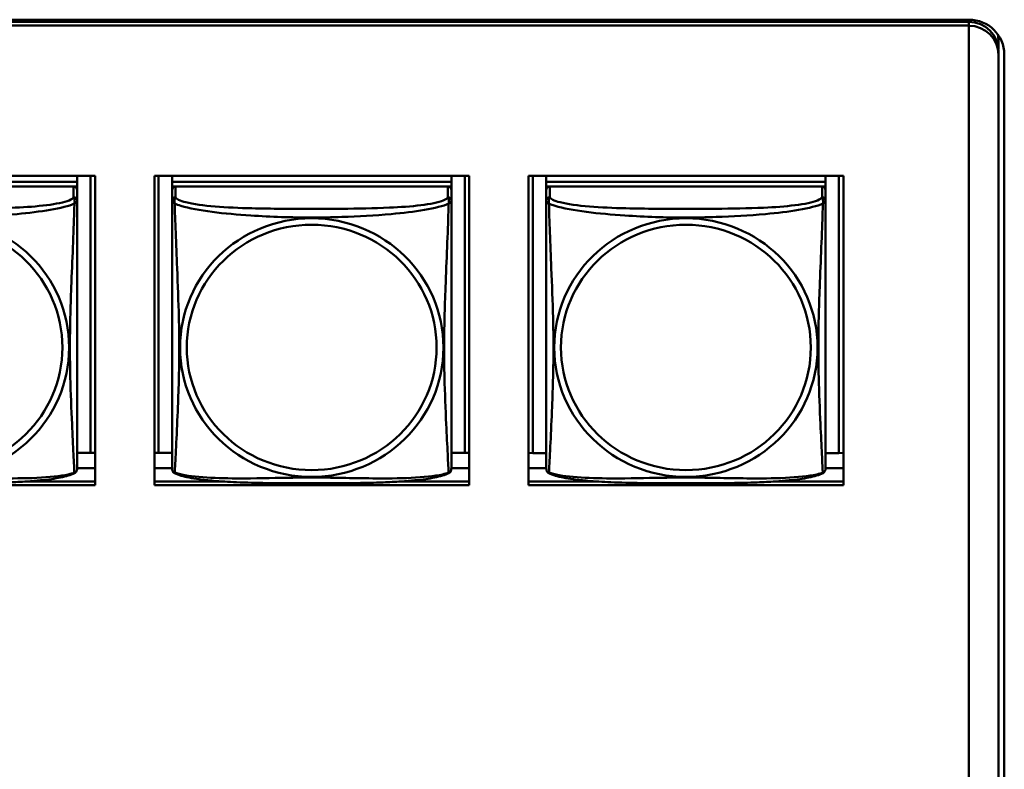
# Model space of a CAD drawing. Header units: inches. Extents: x 0.8 to 72.9, y -7.8 to 49.3.
# Tile 189 of 256: x 51.6 to 53.3, y 20.3 to 21.5. Entities that reach past the tile are written whole.
import ezdxf

# ---------------------------------------------------------------- set-up
doc = ezdxf.new("R2010")
doc.units = ezdxf.units.IN
doc.header["$MEASUREMENT"] = 0
doc.layers.add('Visible Edges(ROSSANSI)', color=7, linetype='Continuous', lineweight=50)
doc.layers.add('Visible Tangent Edges(ROSSANSI)', color=7, linetype='Continuous', lineweight=50)

msp = doc.modelspace()

# ---------------------------------------------------------------- linework, layer by layer
at = {"layer": 'Visible Edges(ROSSANSI)'}
for p, q in [((35.8647, 21.5222), (53.2398, 21.5222)), ((35.8648, 21.5184), (53.2399, 21.5184)), ((53.2399, 21.5123), (35.8648, 21.5123)), ((53.2399, 21.5123), (53.2399, 21.512)), ((53.2399, 21.512), (53.2399, 16.5587)), ((53.2899, 21.4869), (53.2899, 21.4725)), ((53.29, 21.4628), (53.29, 21.4692)), ((53.29, 16.5097), (53.29, 21.4628)), ((53.2998, 21.4633), (53.2998, 16.5102)), ((51.2292, 21.2579), (51.7617, 21.2579)), ((51.7314, 21.2579), (51.7314, 21.2481)), ((51.754, 21.2579), (51.754, 20.7894)), ((51.7617, 21.2579), (51.7617, 20.7352)), ((51.8622, 20.7352), (51.8622, 21.2579)), ((51.8622, 21.2579), (52.3947, 21.2579)), ((51.8693, 20.7894), (51.8693, 21.2579)), ((51.892, 21.2579), (51.892, 21.2481)), ((51.892, 21.2341), (51.892, 21.2579)), ((52.3644, 21.2579), (52.3644, 21.2481)), ((52.387, 21.2579), (52.387, 20.7894)), ((52.3947, 21.2579), (52.3947, 20.7352)), ((52.4952, 20.7352), (52.4952, 21.2579)), ((52.4952, 21.2579), (53.0277, 21.2579)), ((52.5023, 20.7893), (52.5023, 21.2579)), ((52.525, 21.2579), (52.525, 21.2481)), ((52.525, 21.2341), (52.525, 21.2579)), ((52.9974, 21.2579), (52.9974, 21.2481)), ((53.02, 21.2579), (53.02, 20.7893)), ((53.0277, 21.2579), (53.0277, 20.7352)), ((51.7314, 21.2481), (51.259, 21.2481)), ((51.259, 21.2481), (51.7314, 21.2481)), ((51.7255, 21.2399), (51.2649, 21.2399)), ((51.7256, 21.2399), (51.7314, 21.2399)), ((51.7314, 21.2481), (51.7314, 21.2399)), ((51.7314, 21.2481), (51.7314, 21.2481)), ((51.7314, 21.2399), (51.7314, 21.2342)), ((52.3644, 21.2481), (51.892, 21.2481)), ((51.892, 21.2481), (51.892, 21.2399)), ((51.892, 21.2481), (51.892, 21.2481)), ((51.892, 21.2481), (52.3644, 21.2481)), ((51.892, 21.2342), (51.892, 21.2399)), ((51.892, 21.2399), (51.8978, 21.2399)), ((52.3585, 21.2399), (51.8979, 21.2399)), ((52.3586, 21.2399), (52.3644, 21.2399)), ((52.3644, 21.2481), (52.3644, 21.2399)), ((52.3644, 21.2481), (52.3644, 21.2481)), ((52.3644, 21.2399), (52.3644, 21.2342)), ((52.9974, 21.2481), (52.525, 21.2481)), ((52.525, 21.2481), (52.525, 21.2399)), ((52.525, 21.2481), (52.525, 21.2481)), ((52.525, 21.2481), (52.9974, 21.2481)), ((52.525, 21.2342), (52.525, 21.2399)), ((52.525, 21.2399), (52.5308, 21.2399)), ((52.9915, 21.2399), (52.5309, 21.2399)), ((52.9916, 21.2399), (52.9974, 21.2399)), ((52.9974, 21.2481), (52.9974, 21.2399)), ((52.9974, 21.2481), (52.9974, 21.2481)), ((52.9974, 21.2399), (52.9974, 21.2342)), ((51.7314, 21.2164), (51.7314, 21.2341)), ((51.892, 21.2341), (51.8919, 20.7819)), ((52.3644, 21.2164), (52.3644, 21.2341)), ((52.525, 21.2341), (52.5249, 20.7818)), ((52.9974, 21.2164), (52.9974, 21.2341)), ((51.7314, 21.2164), (51.7314, 21.2164)), ((52.3644, 21.2164), (52.3644, 21.2164)), ((52.9974, 21.2164), (52.9974, 21.2164)), ((51.8919, 20.8116), (51.8919, 20.7843)), ((52.5249, 20.8116), (52.5249, 20.7843)), ((51.754, 20.7894), (51.7314, 20.7894)), ((51.754, 20.7894), (51.7617, 20.7897)), ((51.8693, 20.7894), (51.8622, 20.7897)), ((51.8919, 20.7894), (51.8693, 20.7894)), ((52.387, 20.7894), (52.3644, 20.7894)), ((52.387, 20.7894), (52.3947, 20.7897)), ((52.5023, 20.7893), (52.4952, 20.7897)), ((52.5249, 20.7893), (52.5023, 20.7893)), ((53.02, 20.7893), (52.9974, 20.7893)), ((53.02, 20.7893), (53.0277, 20.7897)), ((51.8919, 20.7843), (51.8919, 20.7819)), ((51.8919, 20.7642), (51.8919, 20.7819)), ((52.5249, 20.7843), (52.5249, 20.7818)), ((52.5249, 20.7642), (52.5249, 20.7818)), ((51.7617, 20.7637), (51.7314, 20.7637)), ((51.8919, 20.7637), (51.8622, 20.7637)), ((51.8919, 20.7642), (51.8919, 20.7642)), ((52.3947, 20.7637), (52.3644, 20.7637)), ((52.5249, 20.7637), (52.4952, 20.7637)), ((52.5249, 20.7642), (52.5249, 20.7642)), ((53.0277, 20.7637), (52.9974, 20.7637)), ((51.6459, 20.7412), (51.7617, 20.7412)), ((51.8622, 20.7412), (51.9773, 20.7412)), ((52.2791, 20.7412), (52.3947, 20.7412)), ((52.4952, 20.7412), (52.6101, 20.7412)), ((52.9124, 20.7412), (53.0277, 20.7412)), ((51.7617, 20.7352), (51.2292, 20.7352)), ((52.3947, 20.7352), (51.8622, 20.7352)), ((53.0277, 20.7352), (52.4952, 20.7352))]:
    msp.add_line(p, q, dxfattribs=at)
for centre, major_axis, start_param, end_param in [((53.2398, 21.4633), (0.06, 0), 0, 1.570796), ((53.2399, 21.4692), (0.0501, 0), 0, 1.570796), ((53.2399, 21.4628), (0.0501, 0), 0, 1.570796), ((53.2399, 21.4869), (0.05, 0), 0, 0.21333), ((51.7255, 21.2341), (0.00591, 0), 6.283162, 7.853958), ((51.8979, 21.2341), (-0.00591, 0), 4.712366, 6.283162), ((52.3585, 21.2341), (0.00591, 0), 6.283162, 7.853958), ((52.5309, 21.2341), (-0.00591, 0), 4.712366, 6.283162), ((52.9915, 21.2341), (0.00591, 0), 6.283162, 7.853958)]:
    msp.add_ellipse(centre, major_axis=major_axis, ratio=0.981793, start_param=start_param, end_param=end_param, dxfattribs=at)
for points, knots in [([(51.7314, 21.2164), (51.7314, 21.2144), (51.7314, 21.2109), (51.7314, 21.2016), (51.7314, 21.1955), (51.7314, 21.1807), (51.7314, 21.1717), (51.7314, 21.156), (51.7314, 21.1497), (51.7314, 21.1354), (51.7314, 21.1275), (51.7314, 21.1094), (51.7314, 21.0991), (51.7314, 21.0741), (51.7314, 21.0594), (51.7314, 21.0269), (51.7314, 21.0089), (51.7314, 20.9732), (51.7314, 20.9553), (51.7314, 20.9198), (51.7314, 20.9021), (51.7314, 20.876), (51.7314, 20.8673), (51.7314, 20.8443), (51.7314, 20.8304), (51.7314, 20.8098), (51.7314, 20.8025), (51.7314, 20.7908), (51.7314, 20.7861), (51.7314, 20.7785), (51.7314, 20.7754), (51.7314, 20.7704), (51.7314, 20.7685), (51.7314, 20.7659), (51.7314, 20.765), (51.7314, 20.7641), (51.7314, 20.7639), (51.7314, 20.7636), (51.7314, 20.7636), (51.7314, 20.7635), (51.7314, 20.7635), (51.7314, 20.7635), (51.7314, 20.7635), (51.7314, 20.7635), (51.7314, 20.7635), (51.7314, 20.7635), (51.7314, 20.7635), (51.7314, 20.7634), (51.7314, 20.7634), (51.7314, 20.7634), (51.7314, 20.7634), (51.7314, 20.7634), (51.7314, 20.7634), (51.7314, 20.7634), (51.7314, 20.7633), (51.7314, 20.7633), (51.7314, 20.7633), (51.7314, 20.7632), (51.7322, 20.7672), (51.7312, 20.7613)], [-1.737343, -1.737343, -1.737343, -1.737343, -1.672944, -1.672944, -1.604422, -1.604422, -1.52499, -1.52499, -1.474054, -1.474054, -1.413069, -1.413069, -1.334757, -1.334757, -1.223483, -1.223483, -1.085035, -1.085035, -0.946588, -0.946588, -0.80814, -0.80814, -0.738916, -0.738916, -0.621545, -0.621545, -0.551982, -0.551982, -0.498632, -0.498632, -0.453561, -0.453561, -0.41439, -0.41439, -0.383629, -0.383629, -0.368248, -0.368248, -0.360558, -0.360558, -0.356713, -0.356713, -0.35479, -0.35479, -0.353829, -0.353829, -0.353348, -0.353348, -0.353108, -0.353108, -0.353059, -0.353059, -0.352994, -0.352994, -0.352945, -0.352945, -0.352913, -0.352913, -0.352868, -0.352868, -0.352868, -0.352868]), ([(52.3644, 21.2164), (52.3644, 21.2143), (52.3644, 21.2109), (52.3644, 21.2015), (52.3644, 21.1955), (52.3644, 21.1806), (52.3644, 21.1717), (52.3644, 21.156), (52.3644, 21.1496), (52.3644, 21.1354), (52.3644, 21.1275), (52.3644, 21.1094), (52.3644, 21.0991), (52.3644, 21.0741), (52.3644, 21.0594), (52.3644, 21.0269), (52.3644, 21.0089), (52.3644, 20.9732), (52.3644, 20.9553), (52.3644, 20.9198), (52.3644, 20.9021), (52.3644, 20.876), (52.3644, 20.8673), (52.3644, 20.8443), (52.3644, 20.8304), (52.3644, 20.8098), (52.3644, 20.8025), (52.3644, 20.7908), (52.3644, 20.7861), (52.3644, 20.7785), (52.3644, 20.7753), (52.3644, 20.7704), (52.3644, 20.7685), (52.3644, 20.7659), (52.3644, 20.765), (52.3644, 20.7641), (52.3644, 20.7638), (52.3644, 20.7636), (52.3644, 20.7635), (52.3644, 20.7635), (52.3644, 20.7635), (52.3644, 20.7635), (52.3644, 20.7635), (52.3644, 20.7634), (52.3644, 20.7634), (52.3644, 20.7634), (52.3644, 20.7634), (52.3644, 20.7634), (52.3644, 20.7634), (52.3644, 20.7634), (52.3644, 20.7634), (52.3644, 20.7634), (52.3644, 20.7634), (52.3644, 20.7633), (52.3644, 20.7633), (52.3644, 20.7633), (52.3644, 20.7633), (52.3644, 20.7631), (52.3652, 20.7671), (52.3642, 20.7613)], [-1.737343, -1.737343, -1.737343, -1.737343, -1.672944, -1.672944, -1.604422, -1.604422, -1.52499, -1.52499, -1.474054, -1.474054, -1.413069, -1.413069, -1.334757, -1.334757, -1.223483, -1.223483, -1.085035, -1.085035, -0.946588, -0.946588, -0.80814, -0.80814, -0.738916, -0.738916, -0.621545, -0.621545, -0.551982, -0.551982, -0.498632, -0.498632, -0.453561, -0.453561, -0.41439, -0.41439, -0.383629, -0.383629, -0.368248, -0.368248, -0.360558, -0.360558, -0.356713, -0.356713, -0.35479, -0.35479, -0.353829, -0.353829, -0.353348, -0.353348, -0.353108, -0.353108, -0.353059, -0.353059, -0.352994, -0.352994, -0.352945, -0.352945, -0.352913, -0.352913, -0.352868, -0.352868, -0.352868, -0.352868]), ([(52.9974, 21.2164), (52.9974, 21.2143), (52.9974, 21.2109), (52.9974, 21.2015), (52.9974, 21.1955), (52.9974, 21.1806), (52.9974, 21.1717), (52.9974, 21.156), (52.9974, 21.1496), (52.9974, 21.1354), (52.9974, 21.1275), (52.9974, 21.1094), (52.9974, 21.0991), (52.9974, 21.0741), (52.9974, 21.0594), (52.9974, 21.0268), (52.9974, 21.0089), (52.9974, 20.9732), (52.9974, 20.9553), (52.9974, 20.9198), (52.9974, 20.9021), (52.9974, 20.8759), (52.9974, 20.8673), (52.9974, 20.8443), (52.9974, 20.8304), (52.9974, 20.8098), (52.9974, 20.8025), (52.9974, 20.7908), (52.9974, 20.7861), (52.9974, 20.7785), (52.9974, 20.7753), (52.9974, 20.7704), (52.9974, 20.7685), (52.9974, 20.7658), (52.9974, 20.765), (52.9974, 20.7641), (52.9974, 20.7638), (52.9974, 20.7636), (52.9974, 20.7635), (52.9974, 20.7635), (52.9974, 20.7635), (52.9974, 20.7634), (52.9974, 20.7634), (52.9974, 20.7634), (52.9974, 20.7634), (52.9974, 20.7634), (52.9974, 20.7634), (52.9974, 20.7634), (52.9974, 20.7634), (52.9974, 20.7634), (52.9974, 20.7634), (52.9974, 20.7634), (52.9974, 20.7634), (52.9974, 20.7633), (52.9974, 20.7633), (52.9974, 20.7633), (52.9974, 20.7632), (52.9974, 20.7631), (52.9982, 20.7671), (52.9972, 20.7612)], [-1.737343, -1.737343, -1.737343, -1.737343, -1.672944, -1.672944, -1.604422, -1.604422, -1.52499, -1.52499, -1.474054, -1.474054, -1.413069, -1.413069, -1.334757, -1.334757, -1.223483, -1.223483, -1.085035, -1.085035, -0.946588, -0.946588, -0.80814, -0.80814, -0.738916, -0.738916, -0.621545, -0.621545, -0.551982, -0.551982, -0.498632, -0.498632, -0.453561, -0.453561, -0.41439, -0.41439, -0.383629, -0.383629, -0.368248, -0.368248, -0.360558, -0.360558, -0.356713, -0.356713, -0.35479, -0.35479, -0.353829, -0.353829, -0.353348, -0.353348, -0.353108, -0.353108, -0.353059, -0.353059, -0.352994, -0.352994, -0.352945, -0.352945, -0.352913, -0.352913, -0.352868, -0.352868, -0.352868, -0.352868]), ([(51.7272, 20.7554), (51.7238, 20.7536), (51.7203, 20.7523), (51.7123, 20.7499), (51.7078, 20.7488), (51.6984, 20.747), (51.6934, 20.7461), (51.6822, 20.7445), (51.676, 20.7438), (51.6621, 20.7424), (51.6544, 20.7418), (51.6365, 20.7406), (51.6263, 20.7401), (51.6014, 20.7392), (51.5867, 20.7388), (51.555, 20.7384), (51.538, 20.7383), (51.504, 20.7382), (51.487, 20.7382), (51.453, 20.7383), (51.436, 20.7384), (51.4019, 20.7389), (51.3848, 20.7393), (51.3546, 20.7406), (51.3414, 20.7413), (51.3205, 20.7431), (51.3124, 20.744), (51.2988, 20.7458), (51.2931, 20.7468), (51.283, 20.7487), (51.2786, 20.7498), (51.2704, 20.7522), (51.2667, 20.7535), (51.2631, 20.7554)], [-1.678204, -1.678204, -1.678204, -1.678204, -1.629816, -1.629816, -1.580861, -1.580861, -1.532582, -1.532582, -1.479316, -1.479316, -1.416961, -1.416961, -1.337798, -1.337798, -1.226353, -1.226353, -1.09702, -1.09702, -0.967687, -0.967687, -0.838354, -0.838354, -0.709021, -0.709021, -0.60577, -0.60577, -0.53827, -0.53827, -0.483941, -0.483941, -0.435529, -0.435529, -0.384876, -0.384876, -0.384876, -0.384876]), ([(51.7272, 20.7554), (51.7277, 20.7557), (51.7283, 20.756), (51.7292, 20.7569), (51.7295, 20.7573), (51.7302, 20.7582), (51.7304, 20.7586), (51.7308, 20.7595), (51.7309, 20.7599), (51.7311, 20.7606), (51.7312, 20.761), (51.7312, 20.7613)], [0.0227374, 0.0227374, 0.0227374, 0.0227374, 0.02954725, 0.02954725, 0.03635709, 0.03635709, 0.04316693, 0.04316693, 0.04997677, 0.04997677, 0.05678661, 0.05678661, 0.05678661, 0.05678661]), ([(51.8919, 20.7642), (51.8919, 20.7641), (51.8919, 20.764), (51.8919, 20.7638), (51.8919, 20.7638), (51.8919, 20.7637), (51.8919, 20.7636), (51.8919, 20.7635), (51.8919, 20.7635), (51.8919, 20.7635), (51.8919, 20.7635), (51.8919, 20.7635), (51.8919, 20.7635), (51.8919, 20.7635), (51.8919, 20.7635), (51.8919, 20.7634), (51.8919, 20.7634), (51.8919, 20.7634), (51.8919, 20.7634), (51.8919, 20.7634), (51.8919, 20.7634), (51.8919, 20.7634), (51.8919, 20.7634), (51.8919, 20.7634), (51.8919, 20.7633), (51.8919, 20.7633), (51.8919, 20.7633), (51.8919, 20.7631), (51.8913, 20.7663), (51.8921, 20.7613)], [-1.737338, -1.737338, -1.737338, -1.737338, -1.7319152, -1.7319152, -1.7264924, -1.7264924, -1.72106959, -1.72106959, -1.71564679, -1.71564679, -1.71293539, -1.71293539, -1.71157969, -1.71157969, -1.71090184, -1.71090184, -1.71056291, -1.71056291, -1.71045007, -1.71045007, -1.71040727, -1.71040727, -1.71034618, -1.71034618, -1.71029647, -1.71029647, -1.71026337, -1.71026337, -1.71022399, -1.71022399, -1.71022399, -1.71022399]), ([(51.8961, 20.7554), (51.8956, 20.7557), (51.8951, 20.756), (51.8942, 20.7569), (51.8938, 20.7573), (51.8932, 20.7582), (51.8929, 20.7586), (51.8926, 20.7595), (51.8924, 20.7599), (51.8922, 20.7606), (51.8922, 20.761), (51.8921, 20.7613)], [0.02273801, 0.02273801, 0.02273801, 0.02273801, 0.02955005, 0.02955005, 0.03636208, 0.03636208, 0.04317412, 0.04317412, 0.04998616, 0.04998616, 0.05679819, 0.05679819, 0.05679819, 0.05679819]), ([(52.3602, 20.7554), (52.3568, 20.7536), (52.3533, 20.7523), (52.3453, 20.7499), (52.3408, 20.7488), (52.3314, 20.7469), (52.3264, 20.7461), (52.3152, 20.7445), (52.309, 20.7438), (52.2951, 20.7424), (52.2874, 20.7418), (52.2695, 20.7406), (52.2593, 20.7401), (52.2344, 20.7391), (52.2197, 20.7388), (52.188, 20.7384), (52.171, 20.7383), (52.137, 20.7382), (52.12, 20.7382), (52.086, 20.7383), (52.069, 20.7383), (52.0349, 20.7388), (52.0178, 20.7392), (51.9876, 20.7405), (51.9744, 20.7413), (51.9535, 20.7431), (51.9454, 20.744), (51.9318, 20.7458), (51.9261, 20.7467), (51.916, 20.7487), (51.9116, 20.7498), (51.9034, 20.7522), (51.8997, 20.7535), (51.8961, 20.7554)], [-1.678204, -1.678204, -1.678204, -1.678204, -1.629816, -1.629816, -1.580861, -1.580861, -1.532582, -1.532582, -1.479316, -1.479316, -1.416961, -1.416961, -1.337798, -1.337798, -1.226353, -1.226353, -1.09702, -1.09702, -0.967687, -0.967687, -0.838354, -0.838354, -0.709021, -0.709021, -0.60577, -0.60577, -0.53827, -0.53827, -0.483941, -0.483941, -0.435529, -0.435529, -0.384876, -0.384876, -0.384876, -0.384876]), ([(52.3602, 20.7554), (52.3607, 20.7557), (52.3613, 20.756), (52.3622, 20.7568), (52.3625, 20.7573), (52.3632, 20.7582), (52.3634, 20.7586), (52.3638, 20.7595), (52.3639, 20.7599), (52.3641, 20.7606), (52.3642, 20.7609), (52.3642, 20.7613)], [0.0227374, 0.0227374, 0.0227374, 0.0227374, 0.02954725, 0.02954725, 0.03635709, 0.03635709, 0.04316693, 0.04316693, 0.04997677, 0.04997677, 0.05678661, 0.05678661, 0.05678661, 0.05678661]), ([(52.5249, 20.7642), (52.5249, 20.7641), (52.5249, 20.764), (52.5249, 20.7638), (52.5249, 20.7638), (52.5249, 20.7637), (52.5249, 20.7636), (52.5249, 20.7635), (52.5249, 20.7635), (52.5249, 20.7635), (52.5249, 20.7635), (52.5249, 20.7634), (52.5249, 20.7634), (52.5249, 20.7634), (52.5249, 20.7634), (52.5249, 20.7634), (52.5249, 20.7634), (52.5249, 20.7634), (52.5249, 20.7634), (52.5249, 20.7634), (52.5249, 20.7634), (52.5249, 20.7634), (52.5249, 20.7634), (52.5249, 20.7633), (52.5249, 20.7633), (52.5249, 20.7633), (52.5249, 20.7632), (52.5249, 20.7631), (52.5243, 20.7663), (52.5251, 20.7613)], [-1.737338, -1.737338, -1.737338, -1.737338, -1.7319152, -1.7319152, -1.7264924, -1.7264924, -1.72106959, -1.72106959, -1.71564679, -1.71564679, -1.71293539, -1.71293539, -1.71157969, -1.71157969, -1.71090184, -1.71090184, -1.71056291, -1.71056291, -1.71045007, -1.71045007, -1.71040727, -1.71040727, -1.71034618, -1.71034618, -1.71029647, -1.71029647, -1.71026337, -1.71026337, -1.71022399, -1.71022399, -1.71022399, -1.71022399]), ([(52.5291, 20.7554), (52.5286, 20.7556), (52.5281, 20.756), (52.5272, 20.7568), (52.5268, 20.7573), (52.5262, 20.7582), (52.5259, 20.7586), (52.5256, 20.7595), (52.5254, 20.7599), (52.5252, 20.7606), (52.5252, 20.7609), (52.5251, 20.7613)], [0.02273801, 0.02273801, 0.02273801, 0.02273801, 0.02955005, 0.02955005, 0.03636208, 0.03636208, 0.04317412, 0.04317412, 0.04998616, 0.04998616, 0.05679819, 0.05679819, 0.05679819, 0.05679819]), ([(52.9932, 20.7553), (52.9898, 20.7536), (52.9863, 20.7523), (52.9783, 20.7499), (52.9738, 20.7488), (52.9644, 20.7469), (52.9594, 20.7461), (52.9482, 20.7445), (52.942, 20.7438), (52.9281, 20.7424), (52.9204, 20.7418), (52.9025, 20.7406), (52.8923, 20.7401), (52.8674, 20.7391), (52.8527, 20.7388), (52.821, 20.7383), (52.804, 20.7382), (52.77, 20.7381), (52.753, 20.7381), (52.719, 20.7382), (52.702, 20.7383), (52.6679, 20.7388), (52.6508, 20.7392), (52.6206, 20.7405), (52.6074, 20.7413), (52.5865, 20.7431), (52.5784, 20.744), (52.5648, 20.7458), (52.5591, 20.7467), (52.549, 20.7487), (52.5446, 20.7497), (52.5364, 20.7522), (52.5327, 20.7535), (52.5291, 20.7554)], [-1.678204, -1.678204, -1.678204, -1.678204, -1.629816, -1.629816, -1.580861, -1.580861, -1.532582, -1.532582, -1.479316, -1.479316, -1.416961, -1.416961, -1.337798, -1.337798, -1.226353, -1.226353, -1.09702, -1.09702, -0.967687, -0.967687, -0.838354, -0.838354, -0.709021, -0.709021, -0.60577, -0.60577, -0.53827, -0.53827, -0.483941, -0.483941, -0.435529, -0.435529, -0.384876, -0.384876, -0.384876, -0.384876]), ([(52.9932, 20.7553), (52.9937, 20.7556), (52.9943, 20.756), (52.9952, 20.7568), (52.9955, 20.7573), (52.9962, 20.7582), (52.9964, 20.7586), (52.9968, 20.7595), (52.9969, 20.7599), (52.9971, 20.7606), (52.9972, 20.7609), (52.9972, 20.7612)], [0.0227374, 0.0227374, 0.0227374, 0.0227374, 0.02954725, 0.02954725, 0.03635709, 0.03635709, 0.04316693, 0.04316693, 0.04997677, 0.04997677, 0.05678661, 0.05678661, 0.05678661, 0.05678661])]:
    msp.add_open_spline(points, degree=3, knots=knots, dxfattribs=at)
at = {"layer": 'Visible Tangent Edges(ROSSANSI)'}
for p, q in [((53.2399, 21.5222), (53.2399, 21.5184)), ((53.2399, 21.5184), (53.2399, 21.5123)), ((51.7255, 21.2399), (51.7255, 21.2222)), ((51.8979, 21.2222), (51.8979, 21.2399)), ((52.3585, 21.2399), (52.3585, 21.2222)), ((52.5309, 21.2222), (52.5309, 21.2399)), ((52.9915, 21.2399), (52.9915, 21.2222)), ((51.892, 21.2341), (51.892, 21.2164)), ((52.525, 21.2341), (52.525, 21.2164))]:
    msp.add_line(p, q, dxfattribs=at)
for centre, major_axis, start_param, end_param in [((51.7255, 21.2164), (0.00591, 0), 6.283162, 7.853958), ((51.8979, 21.2164), (-0.00591, 0), 4.712366, 6.283162), ((52.3585, 21.2164), (0.00591, 0), 6.283162, 7.853958), ((52.5309, 21.2164), (-0.00591, 0), 4.712366, 6.283162), ((52.9915, 21.2164), (0.00591, 0), 6.283162, 7.853958)]:
    msp.add_ellipse(centre, major_axis=major_axis, ratio=0.981793, start_param=start_param, end_param=end_param, dxfattribs=at)
for centre, major_axis in [((51.4952, 20.9677), (0.2227, 0)), ((52.1282, 20.9677), (0.2227, 0)), ((52.7612, 20.9677), (0.2227, 0)), ((51.4952, 20.9679), (0.2113, 0)), ((52.1282, 20.9679), (0.2113, 0)), ((52.7612, 20.9679), (0.2113, 0))]:
    msp.add_ellipse(centre, major_axis=major_axis, ratio=0.981793, dxfattribs=at)
for points, knots in [([(51.7255, 21.2222), (51.7249, 21.2203), (51.7222, 21.2183), (51.7178, 21.2165), (51.7097, 21.2132), (51.6958, 21.2105), (51.6796, 21.2085), (51.6635, 21.2065), (51.6453, 21.2051), (51.6267, 21.2043), (51.6003, 21.203), (51.573, 21.2026), (51.5459, 21.2024), (51.529, 21.2023), (51.5121, 21.2023), (51.4952, 21.2023), (51.4613, 21.2023), (51.4275, 21.2023), (51.3938, 21.2032), (51.3518, 21.2043), (51.3078, 21.207), (51.2823, 21.2135), (51.2722, 21.216), (51.2658, 21.2191), (51.2649, 21.2222)], [0.325731, 0.325731, 0.325731, 0.325731, 0.404774, 0.404774, 0.404774, 0.550532, 0.550532, 0.550532, 0.69629, 0.69629, 0.69629, 0.902598, 0.902598, 0.902598, 1.03154, 1.03154, 1.03154, 1.289425, 1.289425, 1.289425, 1.610774, 1.610774, 1.610774, 1.73735, 1.73735, 1.73735, 1.73735]), ([(51.7255, 21.2222), (51.7256, 21.2219), (51.7257, 21.2215), (51.726, 21.2207), (51.7262, 21.2203), (51.7264, 21.2196), (51.7265, 21.2193), (51.7267, 21.2188), (51.7268, 21.2186), (51.7269, 21.218), (51.727, 21.2175), (51.7272, 21.2162), (51.7273, 21.2153), (51.7272, 21.2133), (51.7271, 21.2123), (51.7269, 21.2111)], [-0.0844808, -0.0844808, -0.0844808, -0.0844808, -0.06943799, -0.06943799, -0.05587828, -0.05587828, -0.04740346, -0.04740346, -0.04210669, -0.04210669, -0.03151317, -0.03151317, -0.01456352, -0.01456352, 0.00026741, 0.00026741, 0.00026741, 0.00026741]), ([(51.8965, 21.2111), (51.8963, 21.2123), (51.8962, 21.2133), (51.8961, 21.2153), (51.8961, 21.2162), (51.8963, 21.2175), (51.8964, 21.218), (51.8966, 21.2186), (51.8966, 21.2188), (51.8968, 21.2193), (51.8969, 21.2196), (51.8972, 21.2203), (51.8973, 21.2207), (51.8976, 21.2215), (51.8978, 21.2219), (51.8979, 21.2222)], [-0.00026741, -0.00026741, -0.00026741, -0.00026741, 0.01456352, 0.01456352, 0.03151317, 0.03151317, 0.04210669, 0.04210669, 0.04740346, 0.04740346, 0.05587828, 0.05587828, 0.06943799, 0.06943799, 0.0844808, 0.0844808, 0.0844808, 0.0844808]), ([(52.3585, 21.2222), (52.3579, 21.2202), (52.3552, 21.2183), (52.3508, 21.2165), (52.3427, 21.2132), (52.3288, 21.2105), (52.3126, 21.2084), (52.2965, 21.2064), (52.2783, 21.2051), (52.2597, 21.2043), (52.2333, 21.203), (52.206, 21.2026), (52.1789, 21.2024), (52.162, 21.2023), (52.1451, 21.2023), (52.1282, 21.2023), (52.0943, 21.2023), (52.0605, 21.2023), (52.0268, 21.2032), (51.9848, 21.2043), (51.9408, 21.207), (51.9153, 21.2134), (51.9052, 21.216), (51.8988, 21.2191), (51.8979, 21.2222)], [0.325731, 0.325731, 0.325731, 0.325731, 0.404774, 0.404774, 0.404774, 0.550532, 0.550532, 0.550532, 0.69629, 0.69629, 0.69629, 0.902598, 0.902598, 0.902598, 1.03154, 1.03154, 1.03154, 1.289425, 1.289425, 1.289425, 1.610774, 1.610774, 1.610774, 1.73735, 1.73735, 1.73735, 1.73735]), ([(52.3585, 21.2222), (52.3586, 21.2218), (52.3587, 21.2215), (52.359, 21.2207), (52.3592, 21.2203), (52.3594, 21.2196), (52.3595, 21.2193), (52.3597, 21.2188), (52.3598, 21.2186), (52.3599, 21.218), (52.36, 21.2175), (52.3602, 21.2162), (52.3603, 21.2153), (52.3602, 21.2133), (52.3601, 21.2123), (52.3599, 21.2111)], [-0.0844808, -0.0844808, -0.0844808, -0.0844808, -0.06943799, -0.06943799, -0.05587828, -0.05587828, -0.04740346, -0.04740346, -0.04210669, -0.04210669, -0.03151317, -0.03151317, -0.01456352, -0.01456352, 0.00026741, 0.00026741, 0.00026741, 0.00026741]), ([(52.5295, 21.2111), (52.5293, 21.2123), (52.5292, 21.2133), (52.5291, 21.2153), (52.5291, 21.2162), (52.5293, 21.2175), (52.5294, 21.2179), (52.5296, 21.2186), (52.5296, 21.2188), (52.5298, 21.2193), (52.5299, 21.2196), (52.5302, 21.2203), (52.5303, 21.2207), (52.5306, 21.2215), (52.5308, 21.2218), (52.5309, 21.2222)], [-0.00026741, -0.00026741, -0.00026741, -0.00026741, 0.01456352, 0.01456352, 0.03151317, 0.03151317, 0.04210669, 0.04210669, 0.04740346, 0.04740346, 0.05587828, 0.05587828, 0.06943799, 0.06943799, 0.0844808, 0.0844808, 0.0844808, 0.0844808]), ([(52.9915, 21.2222), (52.9909, 21.2202), (52.9882, 21.2183), (52.9838, 21.2165), (52.9757, 21.2132), (52.9618, 21.2104), (52.9456, 21.2084), (52.9295, 21.2064), (52.9113, 21.2051), (52.8927, 21.2042), (52.8663, 21.203), (52.839, 21.2026), (52.8119, 21.2024), (52.795, 21.2023), (52.7781, 21.2023), (52.7612, 21.2023), (52.7273, 21.2023), (52.6935, 21.2023), (52.6598, 21.2032), (52.6178, 21.2043), (52.5738, 21.2069), (52.5483, 21.2134), (52.5382, 21.216), (52.5318, 21.2191), (52.5309, 21.2222)], [0.325731, 0.325731, 0.325731, 0.325731, 0.404774, 0.404774, 0.404774, 0.550532, 0.550532, 0.550532, 0.69629, 0.69629, 0.69629, 0.902598, 0.902598, 0.902598, 1.03154, 1.03154, 1.03154, 1.289425, 1.289425, 1.289425, 1.610774, 1.610774, 1.610774, 1.73735, 1.73735, 1.73735, 1.73735]), ([(52.9915, 21.2222), (52.9916, 21.2218), (52.9917, 21.2214), (52.992, 21.2207), (52.9922, 21.2203), (52.9924, 21.2196), (52.9925, 21.2193), (52.9927, 21.2188), (52.9928, 21.2186), (52.9929, 21.2179), (52.993, 21.2175), (52.9932, 21.2162), (52.9933, 21.2153), (52.9932, 21.2133), (52.9931, 21.2123), (52.9929, 21.2111)], [-0.0844808, -0.0844808, -0.0844808, -0.0844808, -0.06943799, -0.06943799, -0.05587828, -0.05587828, -0.04740346, -0.04740346, -0.04210669, -0.04210669, -0.03151317, -0.03151317, -0.01456352, -0.01456352, 0.00026741, 0.00026741, 0.00026741, 0.00026741]), ([(51.2635, 21.2112), (51.2663, 21.2099), (51.2698, 21.2086), (51.2738, 21.2074), (51.3014, 21.199), (51.3485, 21.1939), (51.392, 21.191), (51.4269, 21.1887), (51.4611, 21.1877), (51.4952, 21.1877), (51.5122, 21.1877), (51.5293, 21.1879), (51.5464, 21.1885), (51.5739, 21.1894), (51.6021, 21.1909), (51.6297, 21.1935), (51.6493, 21.1953), (51.6686, 21.1976), (51.6859, 21.2006), (51.7031, 21.2035), (51.718, 21.2071), (51.7269, 21.2111)], [-1.657319, -1.657319, -1.657319, -1.657319, -1.610774, -1.610774, -1.610774, -1.289425, -1.289425, -1.289425, -1.03154, -1.03154, -1.03154, -0.902598, -0.902598, -0.902598, -0.69629, -0.69629, -0.69629, -0.550532, -0.550532, -0.550532, -0.405761, -0.405761, -0.405761, -0.405761]), ([(51.7269, 21.2111), (51.7267, 21.2072), (51.7266, 21.2026), (51.7265, 21.1976), (51.7254, 21.1632), (51.7232, 21.114), (51.7215, 21.0701), (51.7202, 21.0348), (51.7192, 21.0012), (51.7192, 20.9678), (51.7192, 20.951), (51.7194, 20.9343), (51.7198, 20.9176), (51.7205, 20.8908), (51.7216, 20.8637), (51.7228, 20.8379), (51.7236, 20.8197), (51.7245, 20.8022), (51.7252, 20.7874), (51.7259, 20.7728), (51.7265, 20.7612), (51.7268, 20.7562)], [-1.657319, -1.657319, -1.657319, -1.657319, -1.610774, -1.610774, -1.610774, -1.289425, -1.289425, -1.289425, -1.03154, -1.03154, -1.03154, -0.902598, -0.902598, -0.902598, -0.69629, -0.69629, -0.69629, -0.550532, -0.550532, -0.550532, -0.405761, -0.405761, -0.405761, -0.405761]), ([(51.7269, 21.2111), (51.7276, 21.2117), (51.7283, 21.2122), (51.7294, 21.2132), (51.7299, 21.2136), (51.7305, 21.2141), (51.7306, 21.2143), (51.7309, 21.2146), (51.7309, 21.2147), (51.7311, 21.2149), (51.7311, 21.215), (51.7313, 21.2153), (51.7313, 21.2155), (51.7314, 21.2159), (51.7314, 21.2161), (51.7314, 21.2164)], [-0.00026741, -0.00026741, -0.00026741, -0.00026741, 0.01456352, 0.01456352, 0.03151317, 0.03151317, 0.04210669, 0.04210669, 0.04740346, 0.04740346, 0.05587828, 0.05587828, 0.06943799, 0.06943799, 0.08447444, 0.08447444, 0.08447444, 0.08447444]), ([(51.892, 21.2164), (51.892, 21.2139), (51.892, 21.2092), (51.892, 21.2031), (51.8919, 21.1919), (51.8919, 21.1755), (51.8919, 21.1576), (51.8919, 21.1398), (51.8919, 21.1206), (51.8919, 21.1014), (51.8919, 21.0743), (51.8919, 21.0471), (51.8919, 21.0203), (51.8919, 21.0036), (51.8919, 20.987), (51.8919, 20.9704), (51.8919, 20.9371), (51.8919, 20.9039), (51.8919, 20.8717), (51.8919, 20.8316), (51.8919, 20.7911), (51.8919, 20.7725), (51.8919, 20.7652), (51.8919, 20.762), (51.8919, 20.7642)], [0.325731, 0.325731, 0.325731, 0.325731, 0.404774, 0.404774, 0.404774, 0.550532, 0.550532, 0.550532, 0.69629, 0.69629, 0.69629, 0.902598, 0.902598, 0.902598, 1.03154, 1.03154, 1.03154, 1.289425, 1.289425, 1.289425, 1.610774, 1.610774, 1.610774, 1.73735, 1.73735, 1.73735, 1.73735]), ([(51.892, 21.2164), (51.892, 21.2161), (51.892, 21.2159), (51.892, 21.2155), (51.8921, 21.2153), (51.8922, 21.215), (51.8923, 21.2149), (51.8924, 21.2146), (51.8925, 21.2146), (51.8927, 21.2143), (51.8929, 21.2141), (51.8935, 21.2136), (51.8939, 21.2132), (51.8951, 21.2122), (51.8957, 21.2117), (51.8965, 21.2111)], [-0.0844808, -0.0844808, -0.0844808, -0.0844808, -0.06943799, -0.06943799, -0.05587828, -0.05587828, -0.04740346, -0.04740346, -0.04210669, -0.04210669, -0.03151317, -0.03151317, -0.01456352, -0.01456352, 0.00026741, 0.00026741, 0.00026741, 0.00026741]), ([(51.8965, 21.2111), (51.8993, 21.2099), (51.9028, 21.2086), (51.9068, 21.2074), (51.9344, 21.199), (51.9815, 21.1939), (52.025, 21.191), (52.0599, 21.1887), (52.0941, 21.1877), (52.1282, 21.1877), (52.1452, 21.1877), (52.1623, 21.1879), (52.1794, 21.1885), (52.2069, 21.1894), (52.2351, 21.1909), (52.2627, 21.1935), (52.2823, 21.1953), (52.3016, 21.1976), (52.3189, 21.2005), (52.3361, 21.2035), (52.351, 21.2071), (52.3599, 21.2111)], [-1.657319, -1.657319, -1.657319, -1.657319, -1.610774, -1.610774, -1.610774, -1.289425, -1.289425, -1.289425, -1.03154, -1.03154, -1.03154, -0.902598, -0.902598, -0.902598, -0.69629, -0.69629, -0.69629, -0.550532, -0.550532, -0.550532, -0.405761, -0.405761, -0.405761, -0.405761]), ([(51.8965, 20.7562), (51.8966, 20.7578), (51.8967, 20.7601), (51.8969, 20.763), (51.898, 20.7828), (51.9001, 20.826), (51.9018, 20.8675), (51.9032, 20.9008), (51.9042, 20.9343), (51.9042, 20.9678), (51.9042, 20.9845), (51.9039, 21.0013), (51.9035, 21.0183), (51.9028, 21.0455), (51.9017, 21.0735), (51.9005, 21.1021), (51.8997, 21.1223), (51.8989, 21.1427), (51.8981, 21.162), (51.8974, 21.1811), (51.8968, 21.1988), (51.8965, 21.2111)], [-1.657319, -1.657319, -1.657319, -1.657319, -1.610774, -1.610774, -1.610774, -1.289425, -1.289425, -1.289425, -1.03154, -1.03154, -1.03154, -0.902598, -0.902598, -0.902598, -0.69629, -0.69629, -0.69629, -0.550532, -0.550532, -0.550532, -0.405761, -0.405761, -0.405761, -0.405761]), ([(52.3599, 21.2111), (52.3597, 21.2072), (52.3596, 21.2026), (52.3595, 21.1976), (52.3584, 21.1632), (52.3562, 21.114), (52.3545, 21.0701), (52.3532, 21.0348), (52.3522, 21.0012), (52.3522, 20.9677), (52.3522, 20.951), (52.3524, 20.9343), (52.3528, 20.9176), (52.3535, 20.8908), (52.3546, 20.8636), (52.3558, 20.8379), (52.3566, 20.8197), (52.3575, 20.8022), (52.3582, 20.7874), (52.3589, 20.7728), (52.3595, 20.7612), (52.3598, 20.7562)], [-1.657319, -1.657319, -1.657319, -1.657319, -1.610774, -1.610774, -1.610774, -1.289425, -1.289425, -1.289425, -1.03154, -1.03154, -1.03154, -0.902598, -0.902598, -0.902598, -0.69629, -0.69629, -0.69629, -0.550532, -0.550532, -0.550532, -0.405761, -0.405761, -0.405761, -0.405761]), ([(52.3599, 21.2111), (52.3606, 21.2117), (52.3613, 21.2122), (52.3624, 21.2132), (52.3629, 21.2136), (52.3635, 21.2141), (52.3636, 21.2143), (52.3639, 21.2146), (52.3639, 21.2146), (52.3641, 21.2148), (52.3641, 21.215), (52.3643, 21.2153), (52.3643, 21.2155), (52.3644, 21.2159), (52.3644, 21.2161), (52.3644, 21.2164)], [-0.00026741, -0.00026741, -0.00026741, -0.00026741, 0.01456352, 0.01456352, 0.03151317, 0.03151317, 0.04210669, 0.04210669, 0.04740346, 0.04740346, 0.05587828, 0.05587828, 0.06943799, 0.06943799, 0.08447444, 0.08447444, 0.08447444, 0.08447444]), ([(52.525, 21.2164), (52.525, 21.2139), (52.525, 21.2092), (52.525, 21.2031), (52.5249, 21.1918), (52.5249, 21.1755), (52.5249, 21.1576), (52.5249, 21.1398), (52.5249, 21.1206), (52.5249, 21.1014), (52.5249, 21.0743), (52.5249, 21.0471), (52.5249, 21.0203), (52.5249, 21.0036), (52.5249, 20.987), (52.5249, 20.9703), (52.5249, 20.9371), (52.5249, 20.9039), (52.5249, 20.8717), (52.5249, 20.8315), (52.5249, 20.7911), (52.5249, 20.7725), (52.5249, 20.7651), (52.5249, 20.7619), (52.5249, 20.7642)], [0.325731, 0.325731, 0.325731, 0.325731, 0.404774, 0.404774, 0.404774, 0.550532, 0.550532, 0.550532, 0.69629, 0.69629, 0.69629, 0.902598, 0.902598, 0.902598, 1.03154, 1.03154, 1.03154, 1.289425, 1.289425, 1.289425, 1.610774, 1.610774, 1.610774, 1.73735, 1.73735, 1.73735, 1.73735]), ([(52.525, 21.2164), (52.525, 21.2161), (52.525, 21.2159), (52.525, 21.2155), (52.5251, 21.2153), (52.5252, 21.215), (52.5253, 21.2148), (52.5254, 21.2146), (52.5255, 21.2146), (52.5257, 21.2143), (52.5259, 21.2141), (52.5265, 21.2136), (52.5269, 21.2131), (52.5281, 21.2122), (52.5287, 21.2117), (52.5295, 21.2111)], [-0.0844808, -0.0844808, -0.0844808, -0.0844808, -0.06943799, -0.06943799, -0.05587828, -0.05587828, -0.04740346, -0.04740346, -0.04210669, -0.04210669, -0.03151317, -0.03151317, -0.01456352, -0.01456352, 0.00026741, 0.00026741, 0.00026741, 0.00026741]), ([(52.5295, 21.2111), (52.5323, 21.2098), (52.5358, 21.2086), (52.5398, 21.2074), (52.5674, 21.199), (52.6145, 21.1939), (52.658, 21.191), (52.6929, 21.1887), (52.7271, 21.1876), (52.7612, 21.1876), (52.7782, 21.1876), (52.7953, 21.1879), (52.8124, 21.1885), (52.8399, 21.1893), (52.8681, 21.1909), (52.8957, 21.1935), (52.9153, 21.1953), (52.9346, 21.1976), (52.9519, 21.2005), (52.9691, 21.2035), (52.984, 21.2071), (52.9929, 21.2111)], [-1.657319, -1.657319, -1.657319, -1.657319, -1.610774, -1.610774, -1.610774, -1.289425, -1.289425, -1.289425, -1.03154, -1.03154, -1.03154, -0.902598, -0.902598, -0.902598, -0.69629, -0.69629, -0.69629, -0.550532, -0.550532, -0.550532, -0.405761, -0.405761, -0.405761, -0.405761]), ([(52.5295, 20.7562), (52.5296, 20.7578), (52.5297, 20.7601), (52.5299, 20.763), (52.531, 20.7828), (52.5331, 20.8259), (52.5348, 20.8675), (52.5362, 20.9008), (52.5372, 20.9343), (52.5372, 20.9677), (52.5372, 20.9845), (52.5369, 21.0012), (52.5365, 21.0182), (52.5358, 21.0454), (52.5347, 21.0735), (52.5335, 21.1021), (52.5327, 21.1223), (52.5319, 21.1427), (52.5311, 21.162), (52.5304, 21.1811), (52.5298, 21.1988), (52.5295, 21.2111)], [-1.657319, -1.657319, -1.657319, -1.657319, -1.610774, -1.610774, -1.610774, -1.289425, -1.289425, -1.289425, -1.03154, -1.03154, -1.03154, -0.902598, -0.902598, -0.902598, -0.69629, -0.69629, -0.69629, -0.550532, -0.550532, -0.550532, -0.405761, -0.405761, -0.405761, -0.405761]), ([(52.9929, 21.2111), (52.9927, 21.2071), (52.9926, 21.2026), (52.9925, 21.1976), (52.9914, 21.1632), (52.9892, 21.114), (52.9875, 21.0701), (52.9862, 21.0348), (52.9852, 21.0012), (52.9852, 20.9677), (52.9852, 20.951), (52.9854, 20.9343), (52.9858, 20.9176), (52.9865, 20.8908), (52.9876, 20.8636), (52.9888, 20.8379), (52.9896, 20.8197), (52.9905, 20.8021), (52.9912, 20.7874), (52.9919, 20.7728), (52.9925, 20.7612), (52.9928, 20.7562)], [-1.657319, -1.657319, -1.657319, -1.657319, -1.610774, -1.610774, -1.610774, -1.289425, -1.289425, -1.289425, -1.03154, -1.03154, -1.03154, -0.902598, -0.902598, -0.902598, -0.69629, -0.69629, -0.69629, -0.550532, -0.550532, -0.550532, -0.405761, -0.405761, -0.405761, -0.405761]), ([(52.9929, 21.2111), (52.9936, 21.2117), (52.9943, 21.2122), (52.9954, 21.2131), (52.9959, 21.2135), (52.9965, 21.2141), (52.9966, 21.2143), (52.9969, 21.2145), (52.9969, 21.2146), (52.9971, 21.2148), (52.9971, 21.2149), (52.9973, 21.2153), (52.9973, 21.2154), (52.9974, 21.2159), (52.9974, 21.2161), (52.9974, 21.2164)], [-0.00026741, -0.00026741, -0.00026741, -0.00026741, 0.01456352, 0.01456352, 0.03151317, 0.03151317, 0.04210669, 0.04210669, 0.04740346, 0.04740346, 0.05587828, 0.05587828, 0.06943799, 0.06943799, 0.08447444, 0.08447444, 0.08447444, 0.08447444]), ([(51.7268, 20.7562), (51.724, 20.7551), (51.7205, 20.7541), (51.7165, 20.7532), (51.6889, 20.747), (51.6419, 20.7461), (51.5984, 20.7466), (51.5634, 20.7469), (51.5292, 20.7478), (51.4952, 20.7478), (51.4781, 20.7478), (51.4611, 20.7477), (51.4439, 20.7474), (51.4164, 20.7469), (51.3883, 20.7463), (51.3606, 20.7465), (51.3411, 20.7467), (51.3217, 20.7473), (51.3044, 20.7489), (51.2873, 20.7504), (51.2723, 20.7529), (51.2635, 20.7562)], [-1.657319, -1.657319, -1.657319, -1.657319, -1.610774, -1.610774, -1.610774, -1.289425, -1.289425, -1.289425, -1.03154, -1.03154, -1.03154, -0.902598, -0.902598, -0.902598, -0.69629, -0.69629, -0.69629, -0.550532, -0.550532, -0.550532, -0.405761, -0.405761, -0.405761, -0.405761]), ([(51.7312, 20.7613), (51.7312, 20.7612), (51.7312, 20.7612), (51.7311, 20.7609), (51.7311, 20.7605), (51.7309, 20.76), (51.7309, 20.7598), (51.7306, 20.7593), (51.7305, 20.7589), (51.7299, 20.758), (51.7294, 20.7575), (51.7282, 20.7567), (51.7276, 20.7564), (51.7268, 20.7562)], [-0.05678661, -0.05678661, -0.05678661, -0.05678661, -0.05587828, -0.05587828, -0.04740346, -0.04740346, -0.04210669, -0.04210669, -0.03151317, -0.03151317, -0.01456352, -0.01456352, 0.00026741, 0.00026741, 0.00026741, 0.00026741]), ([(51.7268, 20.7562), (51.727, 20.7559), (51.7272, 20.7556), (51.7272, 20.7554), (51.7272, 20.7554), (51.7272, 20.7554)], [-0.00026741, -0.00026741, -0.00026741, -0.00026741, 0.01456352, 0.01456352, 0.0227374, 0.0227374, 0.0227374, 0.0227374]), ([(51.8965, 20.7562), (51.8957, 20.7564), (51.8951, 20.7567), (51.8939, 20.7575), (51.8935, 20.758), (51.8929, 20.7589), (51.8927, 20.7592), (51.8925, 20.7598), (51.8924, 20.76), (51.8923, 20.7605), (51.8922, 20.7609), (51.8921, 20.7612), (51.8921, 20.7612), (51.8921, 20.7613)], [-0.00026741, -0.00026741, -0.00026741, -0.00026741, 0.01456352, 0.01456352, 0.03151317, 0.03151317, 0.04210669, 0.04210669, 0.04740346, 0.04740346, 0.05587828, 0.05587828, 0.05679819, 0.05679819, 0.05679819, 0.05679819]), ([(51.8961, 20.7554), (51.8961, 20.7554), (51.8961, 20.7554), (51.8962, 20.7556), (51.8963, 20.7559), (51.8965, 20.7562)], [-0.02273801, -0.02273801, -0.02273801, -0.02273801, -0.01456352, -0.01456352, 0.00026741, 0.00026741, 0.00026741, 0.00026741]), ([(52.3598, 20.7562), (52.357, 20.7551), (52.3535, 20.7541), (52.3495, 20.7532), (52.3219, 20.747), (52.2749, 20.7461), (52.2314, 20.7465), (52.1964, 20.7469), (52.1622, 20.7478), (52.1282, 20.7478), (52.1111, 20.7478), (52.0941, 20.7476), (52.0769, 20.7474), (52.0494, 20.7469), (52.0213, 20.7462), (51.9936, 20.7465), (51.9741, 20.7467), (51.9547, 20.7473), (51.9374, 20.7489), (51.9203, 20.7504), (51.9053, 20.7529), (51.8965, 20.7562)], [-1.657319, -1.657319, -1.657319, -1.657319, -1.610774, -1.610774, -1.610774, -1.289425, -1.289425, -1.289425, -1.03154, -1.03154, -1.03154, -0.902598, -0.902598, -0.902598, -0.69629, -0.69629, -0.69629, -0.550532, -0.550532, -0.550532, -0.405761, -0.405761, -0.405761, -0.405761]), ([(52.3642, 20.7613), (52.3642, 20.7612), (52.3642, 20.7612), (52.3641, 20.7608), (52.3641, 20.7605), (52.3639, 20.76), (52.3639, 20.7598), (52.3636, 20.7592), (52.3635, 20.7589), (52.3629, 20.758), (52.3624, 20.7574), (52.3612, 20.7567), (52.3606, 20.7564), (52.3598, 20.7562)], [-0.05678661, -0.05678661, -0.05678661, -0.05678661, -0.05587828, -0.05587828, -0.04740346, -0.04740346, -0.04210669, -0.04210669, -0.03151317, -0.03151317, -0.01456352, -0.01456352, 0.00026741, 0.00026741, 0.00026741, 0.00026741]), ([(52.3598, 20.7562), (52.36, 20.7558), (52.3602, 20.7556), (52.3602, 20.7554), (52.3602, 20.7554), (52.3602, 20.7554)], [-0.00026741, -0.00026741, -0.00026741, -0.00026741, 0.01456352, 0.01456352, 0.0227374, 0.0227374, 0.0227374, 0.0227374]), ([(52.5295, 20.7562), (52.5287, 20.7564), (52.5281, 20.7567), (52.5269, 20.7574), (52.5265, 20.758), (52.5259, 20.7589), (52.5257, 20.7592), (52.5255, 20.7598), (52.5254, 20.76), (52.5253, 20.7605), (52.5252, 20.7608), (52.5251, 20.7612), (52.5251, 20.7612), (52.5251, 20.7613)], [-0.00026741, -0.00026741, -0.00026741, -0.00026741, 0.01456352, 0.01456352, 0.03151317, 0.03151317, 0.04210669, 0.04210669, 0.04740346, 0.04740346, 0.05587828, 0.05587828, 0.05679819, 0.05679819, 0.05679819, 0.05679819]), ([(52.5291, 20.7554), (52.5291, 20.7554), (52.5291, 20.7554), (52.5292, 20.7556), (52.5293, 20.7558), (52.5295, 20.7562)], [-0.02273801, -0.02273801, -0.02273801, -0.02273801, -0.01456352, -0.01456352, 0.00026741, 0.00026741, 0.00026741, 0.00026741]), ([(52.9928, 20.7562), (52.99, 20.7551), (52.9865, 20.7541), (52.9825, 20.7532), (52.9549, 20.747), (52.9079, 20.7461), (52.8644, 20.7465), (52.8294, 20.7469), (52.7952, 20.7478), (52.7612, 20.7478), (52.7441, 20.7478), (52.7271, 20.7476), (52.7099, 20.7473), (52.6824, 20.7469), (52.6543, 20.7462), (52.6266, 20.7465), (52.6071, 20.7466), (52.5877, 20.7473), (52.5704, 20.7488), (52.5533, 20.7504), (52.5383, 20.7529), (52.5295, 20.7562)], [-1.657319, -1.657319, -1.657319, -1.657319, -1.610774, -1.610774, -1.610774, -1.289425, -1.289425, -1.289425, -1.03154, -1.03154, -1.03154, -0.902598, -0.902598, -0.902598, -0.69629, -0.69629, -0.69629, -0.550532, -0.550532, -0.550532, -0.405761, -0.405761, -0.405761, -0.405761]), ([(52.9972, 20.7612), (52.9972, 20.7612), (52.9972, 20.7612), (52.9971, 20.7608), (52.9971, 20.7605), (52.9969, 20.76), (52.9969, 20.7598), (52.9966, 20.7592), (52.9965, 20.7589), (52.9959, 20.7579), (52.9954, 20.7574), (52.9942, 20.7567), (52.9936, 20.7564), (52.9928, 20.7562)], [-0.05678661, -0.05678661, -0.05678661, -0.05678661, -0.05587828, -0.05587828, -0.04740346, -0.04740346, -0.04210669, -0.04210669, -0.03151317, -0.03151317, -0.01456352, -0.01456352, 0.00026741, 0.00026741, 0.00026741, 0.00026741]), ([(52.9928, 20.7562), (52.993, 20.7558), (52.9932, 20.7556), (52.9932, 20.7554), (52.9932, 20.7554), (52.9932, 20.7553)], [-0.00026741, -0.00026741, -0.00026741, -0.00026741, 0.01456352, 0.01456352, 0.0227374, 0.0227374, 0.0227374, 0.0227374])]:
    msp.add_open_spline(points, degree=3, knots=knots, dxfattribs=at)
for points in [[(51.8919, 20.7642), (51.8919, 20.7642), (51.8919, 20.7642), (51.8919, 20.7642)], [(52.5249, 20.7642), (52.5249, 20.7642), (52.5249, 20.7642), (52.5249, 20.7642)]]:
    msp.add_open_spline(points, degree=3, dxfattribs=at)

doc.saveas('drawing.dxf')
